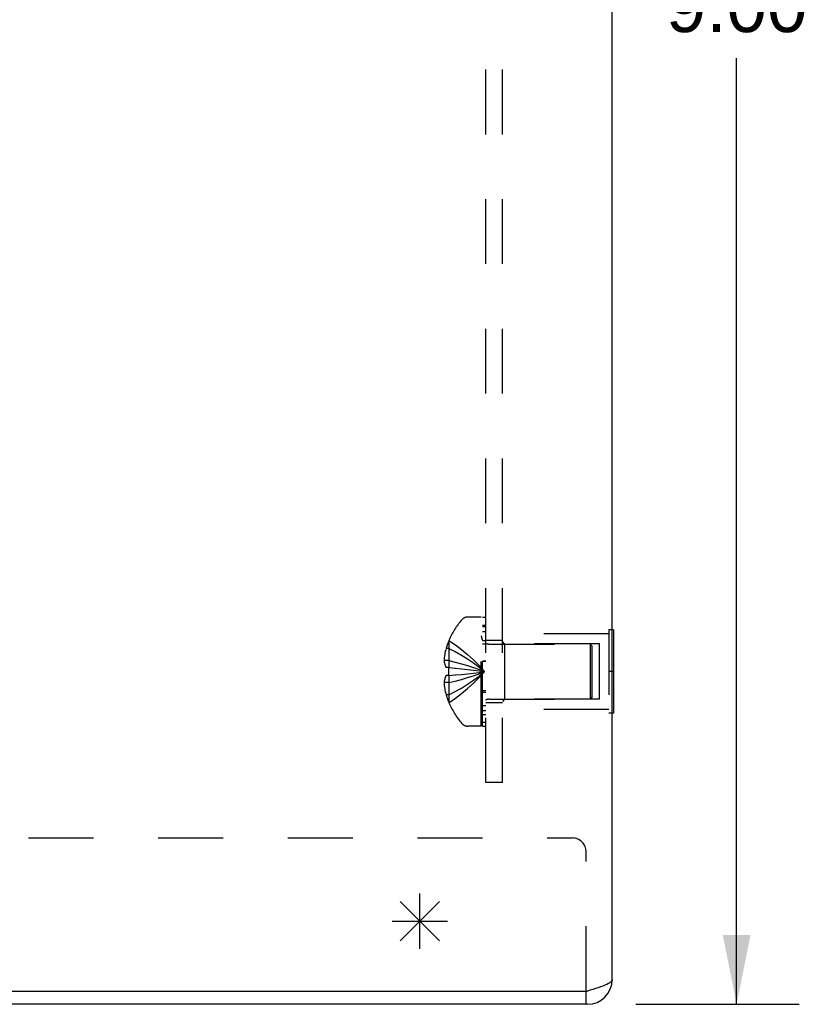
# Model space of a CAD drawing. Header units: inches. Extents: x 0 to 53.1, y 0 to 34.4.
# Tile 8 of 10: x 29.6 to 33.2, y 13.5 to 17.9. Entities that reach past the tile are written whole.
import ezdxf

# ---------------------------------------------------------------- set-up
doc = ezdxf.new("R2010")
doc.units = ezdxf.units.IN
doc.header["$LTSCALE"] = 2.921875
doc.header["$MEASUREMENT"] = 0
doc.linetypes.add('HIDDEN', pattern=[0.2, 0.1, -0.1])
doc.layers.get('0').update_dxf_attribs({"linetype": 'CONTINUOUS'})
doc.layers.add('DEFAULT_2', color=8, linetype='HIDDEN')
doc.layers.add('DIMENSIONS', color=7, linetype='CONTINUOUS')
doc.styles.get("Standard").update_dxf_attribs({"font": 'arial.ttf'})
doc.dimstyles.new('DIMSTYLE_1', dxfattribs={"dimtxt": 0.234375, "dimasz": 0.3125, "dimexe": 0.09, "dimexo": 0.07, "dimgap": 0.0375, "dimtad": 0, "dimtih": 1, "dimtoh": 1, "dimzin": 4, "dimdsep": 46, "dimtxsty": 'Standard', "dimblk": '_FILLED', "dimblk1": '_FILLED', "dimblk2": '_FILLED', "dimcen": 0.09, "dimazin": 1, "dimtfac": 1, "dimtdec": 3, "dimtofl": 0, "dimtmove": 0, "dimatfit": 3, "dimldrblk": '_FILLED', "dimfxl": 0, "dimtolj": 1, "dimtzin": 4, "dimarcsym": 0})

# ---------------------------------------------------------------- blocks, each defined once
blk = doc.blocks.new('_FILLED')
at = {"color": 0, "linetype": 'ByBlock'}
blk.add_solid([(0, 0), (-1, 0.2), (-1, -0.2)], dxfattribs=at)
blk = doc.blocks.new('*D1')
at = {"layer": 'DIMENSIONS', "color": 2, "linetype": 'Continuous'}
for p, q in [((32.4256, 22.4752), (33.1607, 22.4752)), ((32.8794, 22.4752), (32.8794, 18.2096)), ((32.8794, 13.4752), (32.8794, 17.7409)), ((32.4256, 13.4752), (33.1607, 13.4752))]:
    blk.add_line(p, q, dxfattribs=at)
at = {"layer": 'DIMENSIONS', "color": 2, "linetype": 'Continuous', "xscale": 0.3125, "yscale": 0.3125, "zscale": 0.3125}
for p, rotation in [((32.8794, 22.4752), 90), ((32.8794, 13.4752), 270)]:
    blk.add_blockref('_FILLED', p, dxfattribs=dict(at, rotation=rotation))
at = {"layer": 'DIMENSIONS', "color": 2, "linetype": 'Continuous', "insert": (32.8794, 18.0924), "char_height": 0.23438, "width": 0.636908, "attachment_point": 2, "line_spacing_factor": 0.9}
blk.add_mtext('9.00', dxfattribs=at)

msp = doc.modelspace()

# ---------------------------------------------------------------- linework, layer by layer
at = {"color": 3, "linetype": 'Continuous'}
for p, q in [((32.3188, 13.5872), (32.3188, 22.3632)), ((26.3688, 13.5352), (32.2068, 13.5352)), ((32.2068, 13.4752), (26.4308, 13.4752))]:
    msp.add_line(p, q, dxfattribs=at)
at = {"color": 7, "linetype": 'Continuous'}
for p, q in [((32.3238, 15.1627), (32.3188, 15.1627)), ((32.3238, 15.1627), (32.3238, 14.7877)), ((32.3238, 14.9752), (32.3188, 14.9752)), ((32.3238, 14.7877), (32.3188, 14.7877)), ((32.2018, 13.4752), (32.2018, 13.5352))]:
    msp.add_line(p, q, dxfattribs=at)
at = {"color": 4, "linetype": 'Continuous'}
for p, q in [((31.3634, 13.9386), (31.5402, 13.7619)), ((31.3634, 13.7619), (31.5402, 13.9386)), ((31.4518, 13.7252), (31.4518, 13.9752)), ((31.3268, 13.8502), (31.5768, 13.8502))]:
    msp.add_line(p, q, dxfattribs=at)
at = {"color": 3, "linetype": 'Continuous'}
msp.add_lwpolyline([(32.3188, 13.5872), (32.3181, 13.5835), (32.316, 13.5798), (32.3125, 13.5761), (32.3077, 13.5724), (32.3016, 13.5687), (32.2944, 13.565), (32.286, 13.5612), (32.2766, 13.5575), (32.2664, 13.5538), (32.2554, 13.5501), (32.2438, 13.5464), (32.2317, 13.5427), (32.2193, 13.539), (32.2068, 13.5352)], dxfattribs=at)
msp.add_arc((32.2068, 13.5872), 0.112, 270, 360, dxfattribs=at)
at = {"layer": 'DEFAULT_2', "color": 8, "linetype": 'HIDDEN'}
for p, q in [((31.7488, 14.4752), (31.7488, 21.4752)), ((31.8238, 14.4752), (31.8238, 21.4752)), ((31.7288, 15.2212), (31.6676, 15.2212)), ((31.7288, 14.7292), (31.7288, 15.2212)), ((31.7488, 15.2183), (31.7338, 15.2183)), ((31.7338, 14.7292), (31.7338, 15.2183)), ((31.7488, 15.183), (31.7338, 15.183)), ((31.7488, 15.1762), (31.7338, 15.1762)), ((31.7488, 15.1539), (31.7338, 15.1539)), ((32.3028, 15.1457), (31.8238, 15.1457)), ((32.3188, 15.1627), (32.3028, 15.1627)), ((32.3028, 15.1627), (32.3028, 14.7877)), ((31.583, 15.1155), (31.5826, 15.1157)), ((31.583, 15.1155), (31.5826, 15.1146)), ((31.5826, 15.1146), (31.5826, 14.9932)), ((31.7488, 15.1135), (31.7338, 15.1135)), ((31.7488, 15.099), (31.7338, 15.099)), ((31.8238, 15.1157), (31.7488, 15.1157)), ((31.766, 15.0992), (32.2188, 15.0992)), ((31.8338, 15.1002), (31.8238, 15.1102)), ((32.2613, 15.1002), (31.8338, 15.1002)), ((31.8338, 15.1002), (31.8338, 14.8502)), ((32.2288, 15.0892), (32.2188, 15.0992)), ((32.2188, 15.0992), (32.2188, 14.8512)), ((32.2613, 14.8502), (32.2613, 15.1002)), ((31.5826, 15.0797), (31.5699, 15.0797)), ((32.2288, 14.8612), (32.2288, 15.0892)), ((31.5826, 15.0249), (31.5608, 15.0249)), ((31.7488, 15.0219), (31.7338, 15.0219)), ((31.7488, 15.021), (31.7338, 15.021)), ((31.5826, 14.9932), (31.5699, 14.9932)), ((31.583, 14.9932), (31.5826, 14.9932)), ((31.5826, 14.9932), (31.6119, 14.9907)), ((31.6116, 14.9907), (31.64, 14.988)), ((31.719, 14.9718), (31.7436, 14.9752)), ((31.719, 14.9718), (31.7436, 14.9752)), ((32.3188, 14.9752), (32.3028, 14.9752)), ((31.5826, 14.9256), (31.5608, 14.9256)), ((31.5826, 14.9572), (31.5699, 14.9572)), ((31.583, 14.9573), (31.5826, 14.9572)), ((31.5826, 14.9572), (31.5826, 14.8359)), ((31.5826, 14.8707), (31.5699, 14.8707)), ((31.7488, 14.8884), (31.7338, 14.8884)), ((31.7488, 14.8809), (31.7338, 14.8809)), ((31.5826, 14.8359), (31.583, 14.835)), ((31.583, 14.835), (31.5826, 14.8347)), ((31.8238, 14.8347), (31.7488, 14.8347)), ((31.766, 14.8512), (32.2188, 14.8512)), ((31.8338, 14.8502), (31.8238, 14.8402)), ((32.2613, 14.8502), (31.8338, 14.8502)), ((32.2288, 14.8612), (32.2188, 14.8512)), ((31.7488, 14.8204), (31.7338, 14.8204)), ((31.7488, 14.7986), (31.7338, 14.7986)), ((32.3028, 14.8047), (31.8238, 14.8047)), ((32.3188, 14.7877), (32.3028, 14.7877)), ((31.7488, 14.7809), (31.7338, 14.7809)), ((31.7488, 14.745), (31.7338, 14.745)), ((31.7288, 14.7292), (31.6676, 14.7292)), ((31.7338, 14.7292), (31.7488, 14.7292)), ((31.8238, 14.4752), (31.7488, 14.4752)), ((26.7664, 14.2252), (32.1388, 14.2252)), ((32.2018, 13.5352), (32.2018, 14.1622))]:
    msp.add_line(p, q, dxfattribs=at)
for points in [[(31.583, 15.1155), (31.6119, 15.0958), (31.64, 15.0747), (31.6672, 15.052), (31.6935, 15.0279), (31.719, 15.0023), (31.7436, 14.9752)], [(31.5699, 15.0797), (31.5681, 15.0726), (31.5664, 15.0657), (31.565, 15.0588), (31.5638, 15.0521), (31.5628, 15.0453), (31.5619, 15.0385), (31.5613, 15.0317), (31.5608, 15.0249)], [(31.5826, 15.0797), (31.6116, 15.0651), (31.6398, 15.0493), (31.667, 15.0325), (31.6934, 15.0145), (31.719, 14.9954), (31.7436, 14.9752)], [(31.5608, 15.0249), (31.5612, 15.0212), (31.5619, 15.0175), (31.5627, 15.0137), (31.5636, 15.0099), (31.5648, 15.0059), (31.5662, 15.0019), (31.5679, 14.9976), (31.5699, 14.9932)], [(31.5826, 15.0249), (31.6116, 15.0179), (31.6398, 15.0105), (31.667, 15.0024), (31.6934, 14.9939), (31.719, 14.9848), (31.7436, 14.9752)], [(31.5826, 14.9752), (31.5826, 14.9783), (31.5827, 14.9813), (31.5827, 14.9843), (31.5828, 14.9872), (31.5829, 14.9902), (31.583, 14.9932)], [(31.5826, 14.9256), (31.6116, 14.9325), (31.6398, 14.94), (31.667, 14.948), (31.6934, 14.9566), (31.719, 14.9657), (31.7436, 14.9752)], [(31.583, 14.9573), (31.5829, 14.9603), (31.5828, 14.9632), (31.5827, 14.9662), (31.5827, 14.9692), (31.5826, 14.9722), (31.5826, 14.9752)], [(31.5826, 14.8707), (31.6116, 14.8854), (31.6398, 14.9011), (31.667, 14.918), (31.6934, 14.936), (31.719, 14.9551), (31.7436, 14.9752)], [(31.5826, 14.9572), (31.6116, 14.9598), (31.6398, 14.9625), (31.667, 14.9654), (31.6934, 14.9685), (31.719, 14.9718)], [(31.583, 14.835), (31.6119, 14.8547), (31.64, 14.8758), (31.6672, 14.8984), (31.6935, 14.9226), (31.719, 14.9482), (31.7436, 14.9752)], [(31.583, 14.9573), (31.6119, 14.9598), (31.64, 14.9625), (31.6672, 14.9654), (31.6935, 14.9685)], [(31.6398, 14.988), (31.6672, 14.9851), (31.6935, 14.982), (31.719, 14.9787), (31.7436, 14.9752)], [(31.667, 14.9851), (31.6934, 14.982), (31.719, 14.9787), (31.7436, 14.9752)], [(31.5699, 14.9572), (31.5679, 14.9529), (31.5662, 14.9486), (31.5648, 14.9445), (31.5636, 14.9406), (31.5627, 14.9368), (31.5619, 14.933), (31.5612, 14.9293), (31.5608, 14.9256)], [(31.5608, 14.9256), (31.5613, 14.9188), (31.5619, 14.912), (31.5628, 14.9052), (31.5638, 14.8984), (31.565, 14.8917), (31.5664, 14.8848), (31.5681, 14.8779), (31.5699, 14.8707)]]:
    msp.add_lwpolyline(points, dxfattribs=at)
for centre, radius, start, end in [((31.9109, 14.9752), 0.357, 139.0666, 156.8273), ((31.6676, 15.1862), 0.035, 90, 139.0666), ((31.766, 15.1364), 0.0372, 180, 210.0497), ((31.9109, 14.9752), 0.3566, 156.9983, 162.9593), ((31.766, 15.1364), 0.0372, 242.4601, 270), ((31.9109, 14.9752), 0.3566, 197.0407, 203.0017), ((31.9109, 14.9752), 0.357, 203.1727, 220.9334), ((31.766, 14.814), 0.0372, 149.9503, 180), ((31.766, 14.814), 0.0372, 90, 117.5399), ((31.6676, 14.7642), 0.035, 220.9334, 270), ((32.1388, 14.1622), 0.063, 0, 90)]:
    msp.add_arc(centre, radius, start, end, dxfattribs=at)

# ---------------------------------------------------------------- dimensions: what is measured, and where the dimension line sits
at = {"layer": 'DIMENSIONS', "color": 2, "linetype": 'Continuous'}
dim = msp.add_linear_dim(base=(32.8794, 22.4752), p1=(32.3556, 13.4752), p2=(32.3556, 22.4752), angle=90, dimstyle='DIMSTYLE_1', dxfattribs=at)
dim.commit()
dim.dimension.update_dxf_attribs({"geometry": '*D1', "text_midpoint": (32.8787, 17.9739), "dimtype": 160})

doc.saveas('drawing.dxf')
